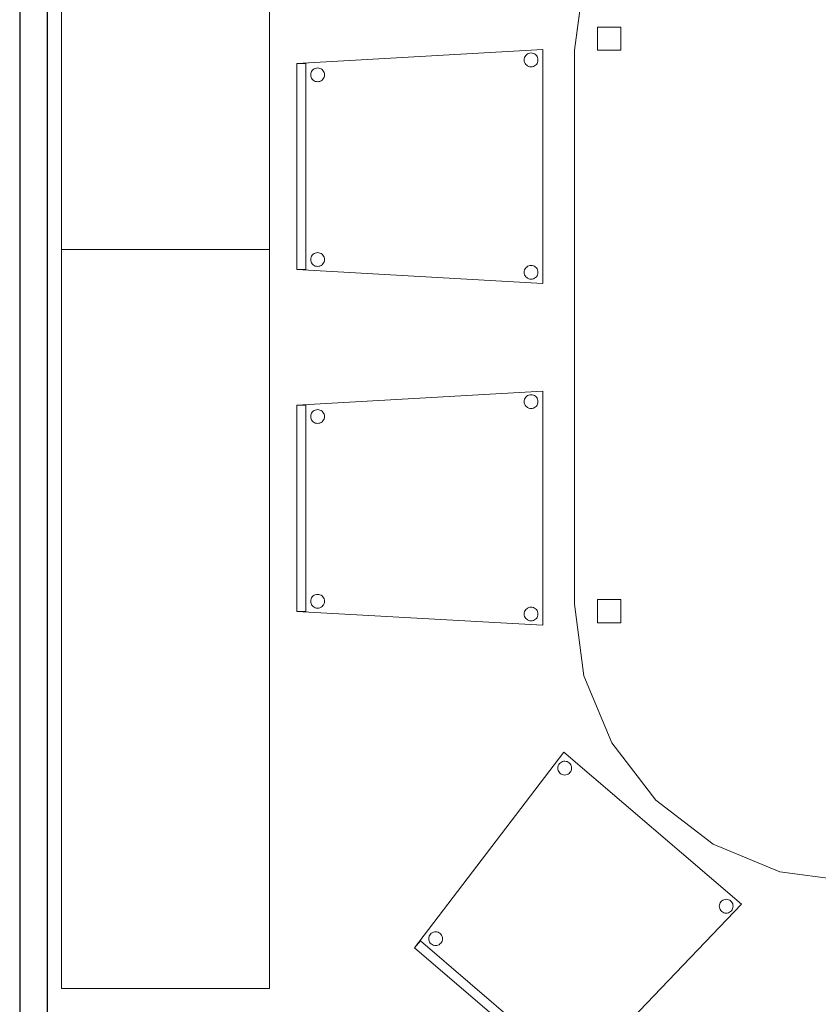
# Model space of a CAD drawing. Header units: metres. Extents: x 391.1 to 430.4, y 12.7 to 28.4.
# Tile 28 of 169: x 406.1 to 407.8, y 14.1 to 16.3. Entities that reach past the tile are written whole.
import ezdxf

# ---------------------------------------------------------------- set-up
doc = ezdxf.new("R2010")
doc.units = ezdxf.units.M
for name, color, linetype, lineweight in [('02_MOBILIARIO', 7, 'Continuous', 18), ('A-DETL-____-MBND', 7, 'Continuous', 18), ('A-WALL-____-MCUT', 7, 'Continuous', 25), ('A-WALL-____-OTLN', 7, 'Continuous', 25), ('Mobiliario', 7, 'Continuous', 18)]:
    doc.layers.add(name, color=color, linetype=linetype, lineweight=lineweight)

# ---------------------------------------------------------------- blocks, each defined once
blk = doc.blocks.new('Family - Mampara PB-155335-02_CLI_AIRE_P0')
at = {"layer": 'A-WALL-____-MCUT', "color": 253, "true_color": 0xaaaaaa}
for p, q in [((6.0081, 0.06), (0.0086, 0.06)), ((0, 0), (6.0081, 0))]:
    blk.add_line(p, q, dxfattribs=at)
at = {"layer": 'A-WALL-____-OTLN', "color": 253, "true_color": 0xaaaaaa}
for p, q in [((6.0081, 0.06), (0.0086, 0.06)), ((0, 0), (6.0081, 0))]:
    blk.add_line(p, q, dxfattribs=at)
at = {"layer": 'A-WALL-____-OTLN', "color": 253, "lineweight": 18, "true_color": 0xaaaaaa}
blk.add_line((0, 0), (6.0081, 0), dxfattribs=at)
blk = doc.blocks.new('Family - Armai 160x45_PB-155543-02_CLI_AIRE_P0')
at = {"layer": '02_MOBILIARIO', "color": 253, "true_color": 0xaaaaaa}
for p, q in [((0, 1.6), (0.45, 1.6)), ((0, 0), (0, 1.6)), ((0.45, 1.6), (0.45, 0)), ((0.45, 0), (0, 0))]:
    blk.add_line(p, q, dxfattribs=at)
at = {"layer": 'Mobiliario', "color": 253, "true_color": 0xaaaaaa}
for p, q in [((0.45, 1.6), (0, 1.6)), ((0, 1.6), (0, 0)), ((0.45, 0), (0.45, 1.6)), ((0, 0), (0.45, 0))]:
    blk.add_line(p, q, dxfattribs=at)
blk = doc.blocks.new('Family - Cadira confident_PB-155624-02_CLI_AIRE_P0')
at = {"layer": 'A-DETL-____-MBND', "color": 253, "true_color": 0xaaaaaa}
for p, q in [((0, 0.4765), (0.5326, 0.5065)), ((0.5326, 0.5065), (0, 0.4765)), ((0.4935, 0.4893), (0.4946, 0.4917)), ((0.4946, 0.4917), (0.4935, 0.4893)), ((0.4946, 0.4917), (0.4961, 0.4938)), ((0.4961, 0.4938), (0.4946, 0.4917)), ((0.4961, 0.4938), (0.4979, 0.4957)), ((0.4979, 0.4957), (0.4961, 0.4938)), ((0.4979, 0.4957), (0.5, 0.4972)), ((0.5, 0.4972), (0.4979, 0.4957)), ((0.5, 0.4972), (0.5024, 0.4983)), ((0.5024, 0.4983), (0.5, 0.4972)), ((0.5024, 0.4983), (0.5049, 0.4989)), ((0.5049, 0.4989), (0.5024, 0.4983)), ((0.5049, 0.4989), (0.5075, 0.4992)), ((0.5075, 0.4992), (0.5049, 0.4989)), ((0.5075, 0.4992), (0.5101, 0.4989)), ((0.5101, 0.4989), (0.5075, 0.4992)), ((0.5101, 0.4989), (0.5126, 0.4983)), ((0.5126, 0.4983), (0.5101, 0.4989)), ((0.5126, 0.4983), (0.515, 0.4972)), ((0.515, 0.4972), (0.5126, 0.4983)), ((0.515, 0.4972), (0.5171, 0.4957)), ((0.5171, 0.4957), (0.515, 0.4972)), ((0.5171, 0.4957), (0.519, 0.4938)), ((0.519, 0.4938), (0.5171, 0.4957)), ((0.519, 0.4938), (0.5204, 0.4917)), ((0.5204, 0.4917), (0.519, 0.4938)), ((0.5204, 0.4917), (0.5215, 0.4893)), ((0.5215, 0.4893), (0.5204, 0.4917)), ((0.5326, 0.5065), (0.5326, 0)), ((0.5326, 0), (0.5326, 0.5065)), ((0, 0.4765), (0.02, 0.4765)), ((0, 0.03), (0, 0.4765)), ((0.02, 0.4765), (0, 0.4765)), ((0, 0.4765), (0, 0.03)), ((0, 0.03), (0, 0.4765)), ((0, 0.4765), (0, 0.03)), ((0.02, 0.4765), (0.02, 0.03)), ((0.02, 0.03), (0.02, 0.4765)), ((0.4926, 0.4842), (0.4928, 0.4868)), ((0.4928, 0.4868), (0.4926, 0.4842)), ((0.4928, 0.4816), (0.4926, 0.4842)), ((0.4926, 0.4842), (0.4928, 0.4816)), ((0.4928, 0.4868), (0.4935, 0.4893)), ((0.4935, 0.4893), (0.4928, 0.4868)), ((0.4935, 0.4791), (0.4928, 0.4816)), ((0.4928, 0.4816), (0.4935, 0.4791)), ((0.4946, 0.4768), (0.4935, 0.4791)), ((0.4935, 0.4791), (0.4946, 0.4768)), ((0.4961, 0.4746), (0.4946, 0.4768)), ((0.4946, 0.4768), (0.4961, 0.4746)), ((0.4979, 0.4728), (0.4961, 0.4746)), ((0.4961, 0.4746), (0.4979, 0.4728)), ((0.5, 0.4713), (0.4979, 0.4728)), ((0.4979, 0.4728), (0.5, 0.4713)), ((0.5024, 0.4702), (0.5, 0.4713)), ((0.5, 0.4713), (0.5024, 0.4702)), ((0.5049, 0.4695), (0.5024, 0.4702)), ((0.5024, 0.4702), (0.5049, 0.4695)), ((0.5075, 0.4693), (0.5049, 0.4695)), ((0.5049, 0.4695), (0.5075, 0.4693)), ((0.5101, 0.4695), (0.5075, 0.4693)), ((0.5075, 0.4693), (0.5101, 0.4695)), ((0.5126, 0.4702), (0.5101, 0.4695)), ((0.5101, 0.4695), (0.5126, 0.4702)), ((0.515, 0.4713), (0.5126, 0.4702)), ((0.5126, 0.4702), (0.515, 0.4713)), ((0.5171, 0.4728), (0.515, 0.4713)), ((0.515, 0.4713), (0.5171, 0.4728)), ((0.519, 0.4746), (0.5171, 0.4728)), ((0.5171, 0.4728), (0.519, 0.4746)), ((0.5204, 0.4768), (0.519, 0.4746)), ((0.519, 0.4746), (0.5204, 0.4768)), ((0.5215, 0.4791), (0.5204, 0.4768)), ((0.5204, 0.4768), (0.5215, 0.4791)), ((0.5215, 0.4893), (0.5222, 0.4868)), ((0.5222, 0.4868), (0.5215, 0.4893)), ((0.5222, 0.4816), (0.5215, 0.4791)), ((0.5215, 0.4791), (0.5222, 0.4816)), ((0.5222, 0.4868), (0.5224, 0.4842)), ((0.5224, 0.4842), (0.5222, 0.4868)), ((0.5224, 0.4842), (0.5222, 0.4816)), ((0.5222, 0.4816), (0.5224, 0.4842)), ((0.0302, 0.4519), (0.0304, 0.4545)), ((0.0304, 0.4545), (0.0302, 0.4519)), ((0.0304, 0.4493), (0.0302, 0.4519)), ((0.0302, 0.4519), (0.0304, 0.4493)), ((0.0304, 0.4545), (0.0311, 0.457)), ((0.0311, 0.457), (0.0304, 0.4545)), ((0.0311, 0.4468), (0.0304, 0.4493)), ((0.0304, 0.4493), (0.0311, 0.4468)), ((0.0311, 0.457), (0.0322, 0.4593)), ((0.0322, 0.4593), (0.0311, 0.457)), ((0.0322, 0.4593), (0.0337, 0.4615)), ((0.0337, 0.4615), (0.0322, 0.4593)), ((0.0337, 0.4615), (0.0355, 0.4633)), ((0.0355, 0.4633), (0.0337, 0.4615)), ((0.0355, 0.4633), (0.0376, 0.4648)), ((0.0376, 0.4648), (0.0355, 0.4633)), ((0.0376, 0.4648), (0.04, 0.4659)), ((0.04, 0.4659), (0.0376, 0.4648)), ((0.04, 0.4659), (0.0425, 0.4666)), ((0.0425, 0.4666), (0.04, 0.4659)), ((0.0425, 0.4666), (0.0451, 0.4668)), ((0.0451, 0.4668), (0.0425, 0.4666)), ((0.0451, 0.4668), (0.0477, 0.4666)), ((0.0477, 0.4666), (0.0451, 0.4668)), ((0.0477, 0.4666), (0.0502, 0.4659)), ((0.0502, 0.4659), (0.0477, 0.4666)), ((0.0502, 0.4659), (0.0526, 0.4648)), ((0.0526, 0.4648), (0.0502, 0.4659)), ((0.0526, 0.4648), (0.0547, 0.4633)), ((0.0547, 0.4633), (0.0526, 0.4648)), ((0.0547, 0.4633), (0.0565, 0.4615)), ((0.0565, 0.4615), (0.0547, 0.4633)), ((0.0565, 0.4615), (0.058, 0.4593)), ((0.058, 0.4593), (0.0565, 0.4615)), ((0.058, 0.4593), (0.0591, 0.457)), ((0.0591, 0.457), (0.058, 0.4593)), ((0.0591, 0.457), (0.0598, 0.4545)), ((0.0598, 0.4545), (0.0591, 0.457)), ((0.0598, 0.4493), (0.0591, 0.4468)), ((0.0591, 0.4468), (0.0598, 0.4493)), ((0.0598, 0.4545), (0.06, 0.4519)), ((0.06, 0.4519), (0.0598, 0.4545)), ((0.06, 0.4519), (0.0598, 0.4493)), ((0.0598, 0.4493), (0.06, 0.4519)), ((0.0322, 0.4444), (0.0311, 0.4468)), ((0.0311, 0.4468), (0.0322, 0.4444)), ((0.0337, 0.4423), (0.0322, 0.4444)), ((0.0322, 0.4444), (0.0337, 0.4423)), ((0.0355, 0.4404), (0.0337, 0.4423)), ((0.0337, 0.4423), (0.0355, 0.4404)), ((0.0376, 0.4389), (0.0355, 0.4404)), ((0.0355, 0.4404), (0.0376, 0.4389)), ((0.04, 0.4378), (0.0376, 0.4389)), ((0.0376, 0.4389), (0.04, 0.4378)), ((0.0425, 0.4372), (0.04, 0.4378)), ((0.04, 0.4378), (0.0425, 0.4372)), ((0.0451, 0.4369), (0.0425, 0.4372)), ((0.0425, 0.4372), (0.0451, 0.4369)), ((0.0477, 0.4372), (0.0451, 0.4369)), ((0.0451, 0.4369), (0.0477, 0.4372)), ((0.0502, 0.4378), (0.0477, 0.4372)), ((0.0477, 0.4372), (0.0502, 0.4378)), ((0.0526, 0.4389), (0.0502, 0.4378)), ((0.0502, 0.4378), (0.0526, 0.4389)), ((0.0547, 0.4404), (0.0526, 0.4389)), ((0.0526, 0.4389), (0.0547, 0.4404)), ((0.0565, 0.4423), (0.0547, 0.4404)), ((0.0547, 0.4404), (0.0565, 0.4423)), ((0.058, 0.4444), (0.0565, 0.4423)), ((0.0565, 0.4423), (0.058, 0.4444)), ((0.0591, 0.4468), (0.058, 0.4444)), ((0.058, 0.4444), (0.0591, 0.4468)), ((0.0355, 0.0633), (0.0376, 0.0648)), ((0.0376, 0.0648), (0.0355, 0.0633)), ((0.0376, 0.0648), (0.04, 0.0659)), ((0.04, 0.0659), (0.0376, 0.0648)), ((0.04, 0.0659), (0.0425, 0.0666)), ((0.0425, 0.0666), (0.04, 0.0659)), ((0.0425, 0.0666), (0.0451, 0.0668)), ((0.0451, 0.0668), (0.0425, 0.0666)), ((0.0451, 0.0668), (0.0477, 0.0666)), ((0.0477, 0.0666), (0.0451, 0.0668)), ((0.0477, 0.0666), (0.0502, 0.0659)), ((0.0502, 0.0659), (0.0477, 0.0666)), ((0.0502, 0.0659), (0.0526, 0.0648)), ((0.0526, 0.0648), (0.0502, 0.0659)), ((0.0526, 0.0648), (0.0547, 0.0633)), ((0.0547, 0.0633), (0.0526, 0.0648)), ((0.0302, 0.0519), (0.0304, 0.0545)), ((0.0304, 0.0545), (0.0302, 0.0519)), ((0.0304, 0.0493), (0.0302, 0.0519)), ((0.0302, 0.0519), (0.0304, 0.0493)), ((0.0304, 0.0545), (0.0311, 0.057)), ((0.0311, 0.057), (0.0304, 0.0545)), ((0.0311, 0.0468), (0.0304, 0.0493)), ((0.0304, 0.0493), (0.0311, 0.0468)), ((0.0311, 0.057), (0.0322, 0.0593)), ((0.0322, 0.0593), (0.0311, 0.057)), ((0.0322, 0.0444), (0.0311, 0.0468)), ((0.0311, 0.0468), (0.0322, 0.0444)), ((0.0322, 0.0593), (0.0337, 0.0615)), ((0.0337, 0.0615), (0.0322, 0.0593)), ((0.0337, 0.0423), (0.0322, 0.0444)), ((0.0322, 0.0444), (0.0337, 0.0423)), ((0.0337, 0.0615), (0.0355, 0.0633)), ((0.0355, 0.0633), (0.0337, 0.0615)), ((0.0547, 0.0633), (0.0565, 0.0615)), ((0.0565, 0.0615), (0.0547, 0.0633)), ((0.0565, 0.0615), (0.058, 0.0593)), ((0.058, 0.0593), (0.0565, 0.0615)), ((0.058, 0.0444), (0.0565, 0.0423)), ((0.0565, 0.0423), (0.058, 0.0444)), ((0.058, 0.0593), (0.0591, 0.057)), ((0.0591, 0.057), (0.058, 0.0593)), ((0.0591, 0.0468), (0.058, 0.0444)), ((0.058, 0.0444), (0.0591, 0.0468)), ((0.0591, 0.057), (0.0598, 0.0545)), ((0.0598, 0.0545), (0.0591, 0.057)), ((0.0598, 0.0493), (0.0591, 0.0468)), ((0.0591, 0.0468), (0.0598, 0.0493)), ((0.0598, 0.0545), (0.06, 0.0519)), ((0.06, 0.0519), (0.0598, 0.0545)), ((0.06, 0.0519), (0.0598, 0.0493)), ((0.0598, 0.0493), (0.06, 0.0519)), ((0.02, 0.03), (0, 0.03)), ((0, 0.03), (0.02, 0.03)), ((0.5326, 0), (0, 0.03)), ((0, 0.03), (0.5326, 0)), ((0.0355, 0.0404), (0.0337, 0.0423)), ((0.0337, 0.0423), (0.0355, 0.0404)), ((0.0376, 0.0389), (0.0355, 0.0404)), ((0.0355, 0.0404), (0.0376, 0.0389)), ((0.04, 0.0378), (0.0376, 0.0389)), ((0.0376, 0.0389), (0.04, 0.0378)), ((0.0425, 0.0372), (0.04, 0.0378)), ((0.04, 0.0378), (0.0425, 0.0372)), ((0.0451, 0.0369), (0.0425, 0.0372)), ((0.0425, 0.0372), (0.0451, 0.0369)), ((0.0477, 0.0372), (0.0451, 0.0369)), ((0.0451, 0.0369), (0.0477, 0.0372)), ((0.0502, 0.0378), (0.0477, 0.0372)), ((0.0477, 0.0372), (0.0502, 0.0378)), ((0.0526, 0.0389), (0.0502, 0.0378)), ((0.0502, 0.0378), (0.0526, 0.0389)), ((0.0547, 0.0404), (0.0526, 0.0389)), ((0.0526, 0.0389), (0.0547, 0.0404)), ((0.0565, 0.0423), (0.0547, 0.0404)), ((0.0547, 0.0404), (0.0565, 0.0423)), ((0.4926, 0.0242), (0.4928, 0.0268)), ((0.4928, 0.0268), (0.4926, 0.0242)), ((0.4928, 0.0216), (0.4926, 0.0242)), ((0.4926, 0.0242), (0.4928, 0.0216)), ((0.4928, 0.0268), (0.4935, 0.0293)), ((0.4935, 0.0293), (0.4928, 0.0268)), ((0.4935, 0.0191), (0.4928, 0.0216)), ((0.4928, 0.0216), (0.4935, 0.0191)), ((0.4935, 0.0293), (0.4946, 0.0317)), ((0.4946, 0.0317), (0.4935, 0.0293)), ((0.4946, 0.0317), (0.4961, 0.0338)), ((0.4961, 0.0338), (0.4946, 0.0317)), ((0.4961, 0.0338), (0.4979, 0.0357)), ((0.4979, 0.0357), (0.4961, 0.0338)), ((0.4979, 0.0357), (0.5, 0.0372)), ((0.5, 0.0372), (0.4979, 0.0357)), ((0.5, 0.0372), (0.5024, 0.0383)), ((0.5024, 0.0383), (0.5, 0.0372)), ((0.5024, 0.0383), (0.5049, 0.0389)), ((0.5049, 0.0389), (0.5024, 0.0383)), ((0.5049, 0.0389), (0.5075, 0.0392)), ((0.5075, 0.0392), (0.5049, 0.0389)), ((0.5075, 0.0392), (0.5101, 0.0389)), ((0.5101, 0.0389), (0.5075, 0.0392)), ((0.5101, 0.0389), (0.5126, 0.0383)), ((0.5126, 0.0383), (0.5101, 0.0389)), ((0.5126, 0.0383), (0.515, 0.0372)), ((0.515, 0.0372), (0.5126, 0.0383)), ((0.515, 0.0372), (0.5171, 0.0357)), ((0.5171, 0.0357), (0.515, 0.0372)), ((0.5171, 0.0357), (0.519, 0.0338)), ((0.519, 0.0338), (0.5171, 0.0357)), ((0.519, 0.0338), (0.5204, 0.0317)), ((0.5204, 0.0317), (0.519, 0.0338)), ((0.5204, 0.0317), (0.5215, 0.0293)), ((0.5215, 0.0293), (0.5204, 0.0317)), ((0.5215, 0.0293), (0.5222, 0.0268)), ((0.5222, 0.0268), (0.5215, 0.0293)), ((0.5222, 0.0216), (0.5215, 0.0191)), ((0.5215, 0.0191), (0.5222, 0.0216)), ((0.5222, 0.0268), (0.5224, 0.0242)), ((0.5224, 0.0242), (0.5222, 0.0268)), ((0.5224, 0.0242), (0.5222, 0.0216)), ((0.5222, 0.0216), (0.5224, 0.0242)), ((0.4946, 0.0168), (0.4935, 0.0191)), ((0.4935, 0.0191), (0.4946, 0.0168)), ((0.4961, 0.0146), (0.4946, 0.0168)), ((0.4946, 0.0168), (0.4961, 0.0146)), ((0.4979, 0.0128), (0.4961, 0.0146)), ((0.4961, 0.0146), (0.4979, 0.0128)), ((0.5, 0.0113), (0.4979, 0.0128)), ((0.4979, 0.0128), (0.5, 0.0113)), ((0.5024, 0.0102), (0.5, 0.0113)), ((0.5, 0.0113), (0.5024, 0.0102)), ((0.5049, 0.0095), (0.5024, 0.0102)), ((0.5024, 0.0102), (0.5049, 0.0095)), ((0.5075, 0.0093), (0.5049, 0.0095)), ((0.5049, 0.0095), (0.5075, 0.0093)), ((0.5101, 0.0095), (0.5075, 0.0093)), ((0.5075, 0.0093), (0.5101, 0.0095)), ((0.5126, 0.0102), (0.5101, 0.0095)), ((0.5101, 0.0095), (0.5126, 0.0102)), ((0.515, 0.0113), (0.5126, 0.0102)), ((0.5126, 0.0102), (0.515, 0.0113)), ((0.5171, 0.0128), (0.515, 0.0113)), ((0.515, 0.0113), (0.5171, 0.0128)), ((0.519, 0.0146), (0.5171, 0.0128)), ((0.5171, 0.0128), (0.519, 0.0146)), ((0.5204, 0.0168), (0.519, 0.0146)), ((0.519, 0.0146), (0.5204, 0.0168)), ((0.5215, 0.0191), (0.5204, 0.0168)), ((0.5204, 0.0168), (0.5215, 0.0191))]:
    blk.add_line(p, q, dxfattribs=at)
blk = doc.blocks.new('Family - Taula 240X120_PB-155700-02_CLI_AIRE_P0')
at = {"layer": 'A-DETL-____-MBND', "color": 253, "true_color": 0xaaaaaa}
for p, q in [((0.4447, 2.3795), (0.5999, 2.3999)), ((0.5999, 2.3999), (0.4447, 2.3795)), ((0.5999, 2.3999), (0.7552, 2.3795)), ((0.7552, 2.3795), (0.5999, 2.3999)), ((0.3, 2.3195), (0.4447, 2.3795)), ((0.4447, 2.3795), (0.3, 2.3195)), ((0.7552, 2.3795), (0.8999, 2.3195)), ((0.8999, 2.3195), (0.7552, 2.3795)), ((0.1757, 2.2242), (0.3, 2.3195)), ((0.3, 2.3195), (0.1757, 2.2242)), ((0.8999, 2.3195), (1.0242, 2.2242)), ((1.0242, 2.2242), (0.8999, 2.3195)), ((0.0804, 2.0999), (0.1757, 2.2242)), ((0.1757, 2.2242), (0.0804, 2.0999)), ((1.0242, 2.2242), (1.1195, 2.0999)), ((1.1195, 2.0999), (1.0242, 2.2242)), ((0.0204, 1.9552), (0.0804, 2.0999)), ((0.0804, 2.0999), (0.0204, 1.9552)), ((1.1195, 2.0999), (1.1795, 1.9552)), ((1.1795, 1.9552), (1.1195, 2.0999)), ((0, 1.7999), (0.0204, 1.9552)), ((0.0204, 1.9552), (0, 1.7999)), ((1.1795, 1.9552), (1.1999, 1.7999)), ((1.1999, 1.7999), (1.1795, 1.9552)), ((0.05, 1.7999), (0.05, 1.8499)), ((0.05, 1.8499), (0.1, 1.8499)), ((0.05, 1.8499), (0.05, 1.7999)), ((0.1, 1.8499), (0.05, 1.8499)), ((0.1, 1.8499), (0.1, 1.7999)), ((0.1, 1.7999), (0.1, 1.8499)), ((1.0978, 1.7999), (1.0978, 1.8499)), ((1.0978, 1.8499), (1.1478, 1.8499)), ((1.0978, 1.8499), (1.0978, 1.7999)), ((1.1478, 1.8499), (1.0978, 1.8499)), ((1.1478, 1.8499), (1.1478, 1.7999)), ((1.1478, 1.7999), (1.1478, 1.8499)), ((0, 0.5999), (0, 1.7999)), ((0, 1.7999), (0, 0.5999)), ((0.1, 1.7999), (0.05, 1.7999)), ((0.05, 1.7999), (0.1, 1.7999)), ((1.1478, 1.7999), (1.0978, 1.7999)), ((1.0978, 1.7999), (1.1478, 1.7999)), ((1.1999, 1.7999), (1.1999, 0.5999)), ((1.1999, 0.5999), (1.1999, 1.7999)), ((0.0204, 0.4447), (0, 0.5999)), ((0, 0.5999), (0.0204, 0.4447)), ((0.05, 0.6099), (0.1, 0.6099)), ((0.05, 0.5599), (0.05, 0.6099)), ((0.1, 0.6099), (0.05, 0.6099)), ((0.05, 0.6099), (0.05, 0.5599)), ((0.1, 0.6099), (0.1, 0.5599)), ((0.1, 0.5599), (0.1, 0.6099)), ((1.0978, 0.6099), (1.1478, 0.6099)), ((1.0978, 0.5599), (1.0978, 0.6099)), ((1.1478, 0.6099), (1.0978, 0.6099)), ((1.0978, 0.6099), (1.0978, 0.5599)), ((1.1478, 0.6099), (1.1478, 0.5599)), ((1.1478, 0.5599), (1.1478, 0.6099)), ((1.1999, 0.5999), (1.1795, 0.4447)), ((1.1795, 0.4447), (1.1999, 0.5999)), ((0.1, 0.5599), (0.05, 0.5599)), ((0.05, 0.5599), (0.1, 0.5599)), ((1.1478, 0.5599), (1.0978, 0.5599)), ((1.0978, 0.5599), (1.1478, 0.5599)), ((0.0804, 0.3), (0.0204, 0.4447)), ((0.0204, 0.4447), (0.0804, 0.3)), ((1.1795, 0.4447), (1.1195, 0.3)), ((1.1195, 0.3), (1.1795, 0.4447)), ((0.1757, 0.1757), (0.0804, 0.3)), ((0.0804, 0.3), (0.1757, 0.1757)), ((1.1195, 0.3), (1.0242, 0.1757)), ((1.0242, 0.1757), (1.1195, 0.3)), ((0.3, 0.0804), (0.1757, 0.1757)), ((0.1757, 0.1757), (0.3, 0.0804)), ((1.0242, 0.1757), (0.8999, 0.0804)), ((0.8999, 0.0804), (1.0242, 0.1757)), ((0.4447, 0.0204), (0.3, 0.0804)), ((0.3, 0.0804), (0.4447, 0.0204)), ((0.8999, 0.0804), (0.7552, 0.0204)), ((0.7552, 0.0204), (0.8999, 0.0804)), ((0.5999, 0), (0.4447, 0.0204)), ((0.4447, 0.0204), (0.5999, 0)), ((0.7552, 0.0204), (0.5999, 0)), ((0.5999, 0), (0.7552, 0.0204))]:
    blk.add_line(p, q, dxfattribs=at)
blk = doc.blocks.new('Family - Cadira confident_PB-155704-02_CLI_AIRE_P0')
at = {"layer": 'A-DETL-____-MBND', "color": 253, "true_color": 0xaaaaaa}
for p, q in [((0, 0.4765), (0.5326, 0.5065)), ((0.5326, 0.5065), (0, 0.4765)), ((0.4935, 0.4893), (0.4946, 0.4917)), ((0.4946, 0.4917), (0.4935, 0.4893)), ((0.4946, 0.4917), (0.4961, 0.4938)), ((0.4961, 0.4938), (0.4946, 0.4917)), ((0.4961, 0.4938), (0.4979, 0.4957)), ((0.4979, 0.4957), (0.4961, 0.4938)), ((0.4979, 0.4957), (0.5, 0.4972)), ((0.5, 0.4972), (0.4979, 0.4957)), ((0.5, 0.4972), (0.5024, 0.4983)), ((0.5024, 0.4983), (0.5, 0.4972)), ((0.5024, 0.4983), (0.5049, 0.4989)), ((0.5049, 0.4989), (0.5024, 0.4983)), ((0.5049, 0.4989), (0.5075, 0.4992)), ((0.5075, 0.4992), (0.5049, 0.4989)), ((0.5075, 0.4992), (0.5101, 0.4989)), ((0.5101, 0.4989), (0.5075, 0.4992)), ((0.5101, 0.4989), (0.5126, 0.4983)), ((0.5126, 0.4983), (0.5101, 0.4989)), ((0.5126, 0.4983), (0.515, 0.4972)), ((0.515, 0.4972), (0.5126, 0.4983)), ((0.515, 0.4972), (0.5171, 0.4957)), ((0.5171, 0.4957), (0.515, 0.4972)), ((0.5171, 0.4957), (0.519, 0.4938)), ((0.519, 0.4938), (0.5171, 0.4957)), ((0.519, 0.4938), (0.5204, 0.4917)), ((0.5204, 0.4917), (0.519, 0.4938)), ((0.5204, 0.4917), (0.5215, 0.4893)), ((0.5215, 0.4893), (0.5204, 0.4917)), ((0.5326, 0.5065), (0.5326, 0)), ((0.5326, 0), (0.5326, 0.5065)), ((0, 0.4765), (0.02, 0.4765)), ((0, 0.03), (0, 0.4765)), ((0.02, 0.4765), (0, 0.4765)), ((0, 0.4765), (0, 0.03)), ((0, 0.03), (0, 0.4765)), ((0, 0.4765), (0, 0.03)), ((0.02, 0.4765), (0.02, 0.03)), ((0.02, 0.03), (0.02, 0.4765)), ((0.4926, 0.4842), (0.4928, 0.4868)), ((0.4928, 0.4868), (0.4926, 0.4842)), ((0.4928, 0.4816), (0.4926, 0.4842)), ((0.4926, 0.4842), (0.4928, 0.4816)), ((0.4928, 0.4868), (0.4935, 0.4893)), ((0.4935, 0.4893), (0.4928, 0.4868)), ((0.4935, 0.4791), (0.4928, 0.4816)), ((0.4928, 0.4816), (0.4935, 0.4791)), ((0.4946, 0.4768), (0.4935, 0.4791)), ((0.4935, 0.4791), (0.4946, 0.4768)), ((0.4961, 0.4746), (0.4946, 0.4768)), ((0.4946, 0.4768), (0.4961, 0.4746)), ((0.4979, 0.4728), (0.4961, 0.4746)), ((0.4961, 0.4746), (0.4979, 0.4728)), ((0.5, 0.4713), (0.4979, 0.4728)), ((0.4979, 0.4728), (0.5, 0.4713)), ((0.5024, 0.4702), (0.5, 0.4713)), ((0.5, 0.4713), (0.5024, 0.4702)), ((0.5049, 0.4695), (0.5024, 0.4702)), ((0.5024, 0.4702), (0.5049, 0.4695)), ((0.5075, 0.4693), (0.5049, 0.4695)), ((0.5049, 0.4695), (0.5075, 0.4693)), ((0.5101, 0.4695), (0.5075, 0.4693)), ((0.5075, 0.4693), (0.5101, 0.4695)), ((0.5126, 0.4702), (0.5101, 0.4695)), ((0.5101, 0.4695), (0.5126, 0.4702)), ((0.515, 0.4713), (0.5126, 0.4702)), ((0.5126, 0.4702), (0.515, 0.4713)), ((0.5171, 0.4728), (0.515, 0.4713)), ((0.515, 0.4713), (0.5171, 0.4728)), ((0.519, 0.4746), (0.5171, 0.4728)), ((0.5171, 0.4728), (0.519, 0.4746)), ((0.5204, 0.4768), (0.519, 0.4746)), ((0.519, 0.4746), (0.5204, 0.4768)), ((0.5215, 0.4791), (0.5204, 0.4768)), ((0.5204, 0.4768), (0.5215, 0.4791)), ((0.5215, 0.4893), (0.5222, 0.4868)), ((0.5222, 0.4868), (0.5215, 0.4893)), ((0.5222, 0.4816), (0.5215, 0.4791)), ((0.5215, 0.4791), (0.5222, 0.4816)), ((0.5222, 0.4868), (0.5224, 0.4842)), ((0.5224, 0.4842), (0.5222, 0.4868)), ((0.5224, 0.4842), (0.5222, 0.4816)), ((0.5222, 0.4816), (0.5224, 0.4842)), ((0.0302, 0.4519), (0.0304, 0.4545)), ((0.0304, 0.4545), (0.0302, 0.4519)), ((0.0304, 0.4493), (0.0302, 0.4519)), ((0.0302, 0.4519), (0.0304, 0.4493)), ((0.0304, 0.4545), (0.0311, 0.457)), ((0.0311, 0.457), (0.0304, 0.4545)), ((0.0311, 0.4468), (0.0304, 0.4493)), ((0.0304, 0.4493), (0.0311, 0.4468)), ((0.0311, 0.457), (0.0322, 0.4593)), ((0.0322, 0.4593), (0.0311, 0.457)), ((0.0322, 0.4593), (0.0337, 0.4615)), ((0.0337, 0.4615), (0.0322, 0.4593)), ((0.0337, 0.4615), (0.0355, 0.4633)), ((0.0355, 0.4633), (0.0337, 0.4615)), ((0.0355, 0.4633), (0.0376, 0.4648)), ((0.0376, 0.4648), (0.0355, 0.4633)), ((0.0376, 0.4648), (0.04, 0.4659)), ((0.04, 0.4659), (0.0376, 0.4648)), ((0.04, 0.4659), (0.0425, 0.4666)), ((0.0425, 0.4666), (0.04, 0.4659)), ((0.0425, 0.4666), (0.0451, 0.4668)), ((0.0451, 0.4668), (0.0425, 0.4666)), ((0.0451, 0.4668), (0.0477, 0.4666)), ((0.0477, 0.4666), (0.0451, 0.4668)), ((0.0477, 0.4666), (0.0502, 0.4659)), ((0.0502, 0.4659), (0.0477, 0.4666)), ((0.0502, 0.4659), (0.0526, 0.4648)), ((0.0526, 0.4648), (0.0502, 0.4659)), ((0.0526, 0.4648), (0.0547, 0.4633)), ((0.0547, 0.4633), (0.0526, 0.4648)), ((0.0547, 0.4633), (0.0565, 0.4615)), ((0.0565, 0.4615), (0.0547, 0.4633)), ((0.0565, 0.4615), (0.058, 0.4593)), ((0.058, 0.4593), (0.0565, 0.4615)), ((0.058, 0.4593), (0.0591, 0.457)), ((0.0591, 0.457), (0.058, 0.4593)), ((0.0591, 0.457), (0.0598, 0.4545)), ((0.0598, 0.4545), (0.0591, 0.457)), ((0.0598, 0.4493), (0.0591, 0.4468)), ((0.0591, 0.4468), (0.0598, 0.4493)), ((0.0598, 0.4545), (0.06, 0.4519)), ((0.06, 0.4519), (0.0598, 0.4545)), ((0.06, 0.4519), (0.0598, 0.4493)), ((0.0598, 0.4493), (0.06, 0.4519)), ((0.0322, 0.4444), (0.0311, 0.4468)), ((0.0311, 0.4468), (0.0322, 0.4444)), ((0.0337, 0.4423), (0.0322, 0.4444)), ((0.0322, 0.4444), (0.0337, 0.4423)), ((0.0355, 0.4404), (0.0337, 0.4423)), ((0.0337, 0.4423), (0.0355, 0.4404)), ((0.0376, 0.4389), (0.0355, 0.4404)), ((0.0355, 0.4404), (0.0376, 0.4389)), ((0.04, 0.4378), (0.0376, 0.4389)), ((0.0376, 0.4389), (0.04, 0.4378)), ((0.0425, 0.4372), (0.04, 0.4378)), ((0.04, 0.4378), (0.0425, 0.4372)), ((0.0451, 0.4369), (0.0425, 0.4372)), ((0.0425, 0.4372), (0.0451, 0.4369)), ((0.0477, 0.4372), (0.0451, 0.4369)), ((0.0451, 0.4369), (0.0477, 0.4372)), ((0.0502, 0.4378), (0.0477, 0.4372)), ((0.0477, 0.4372), (0.0502, 0.4378)), ((0.0526, 0.4389), (0.0502, 0.4378)), ((0.0502, 0.4378), (0.0526, 0.4389)), ((0.0547, 0.4404), (0.0526, 0.4389)), ((0.0526, 0.4389), (0.0547, 0.4404)), ((0.0565, 0.4423), (0.0547, 0.4404)), ((0.0547, 0.4404), (0.0565, 0.4423)), ((0.058, 0.4444), (0.0565, 0.4423)), ((0.0565, 0.4423), (0.058, 0.4444)), ((0.0591, 0.4468), (0.058, 0.4444)), ((0.058, 0.4444), (0.0591, 0.4468)), ((0.0355, 0.0633), (0.0376, 0.0648)), ((0.0376, 0.0648), (0.0355, 0.0633)), ((0.0376, 0.0648), (0.04, 0.0659)), ((0.04, 0.0659), (0.0376, 0.0648)), ((0.04, 0.0659), (0.0425, 0.0666)), ((0.0425, 0.0666), (0.04, 0.0659)), ((0.0425, 0.0666), (0.0451, 0.0668)), ((0.0451, 0.0668), (0.0425, 0.0666)), ((0.0451, 0.0668), (0.0477, 0.0666)), ((0.0477, 0.0666), (0.0451, 0.0668)), ((0.0477, 0.0666), (0.0502, 0.0659)), ((0.0502, 0.0659), (0.0477, 0.0666)), ((0.0502, 0.0659), (0.0526, 0.0648)), ((0.0526, 0.0648), (0.0502, 0.0659)), ((0.0526, 0.0648), (0.0547, 0.0633)), ((0.0547, 0.0633), (0.0526, 0.0648)), ((0.0302, 0.0519), (0.0304, 0.0545)), ((0.0304, 0.0545), (0.0302, 0.0519)), ((0.0304, 0.0493), (0.0302, 0.0519)), ((0.0302, 0.0519), (0.0304, 0.0493)), ((0.0304, 0.0545), (0.0311, 0.057)), ((0.0311, 0.057), (0.0304, 0.0545)), ((0.0311, 0.0468), (0.0304, 0.0493)), ((0.0304, 0.0493), (0.0311, 0.0468)), ((0.0311, 0.057), (0.0322, 0.0593)), ((0.0322, 0.0593), (0.0311, 0.057)), ((0.0322, 0.0444), (0.0311, 0.0468)), ((0.0311, 0.0468), (0.0322, 0.0444)), ((0.0322, 0.0593), (0.0337, 0.0615)), ((0.0337, 0.0615), (0.0322, 0.0593)), ((0.0337, 0.0423), (0.0322, 0.0444)), ((0.0322, 0.0444), (0.0337, 0.0423)), ((0.0337, 0.0615), (0.0355, 0.0633)), ((0.0355, 0.0633), (0.0337, 0.0615)), ((0.0547, 0.0633), (0.0565, 0.0615)), ((0.0565, 0.0615), (0.0547, 0.0633)), ((0.0565, 0.0615), (0.058, 0.0593)), ((0.058, 0.0593), (0.0565, 0.0615)), ((0.058, 0.0444), (0.0565, 0.0423)), ((0.0565, 0.0423), (0.058, 0.0444)), ((0.058, 0.0593), (0.0591, 0.057)), ((0.0591, 0.057), (0.058, 0.0593)), ((0.0591, 0.0468), (0.058, 0.0444)), ((0.058, 0.0444), (0.0591, 0.0468)), ((0.0591, 0.057), (0.0598, 0.0545)), ((0.0598, 0.0545), (0.0591, 0.057)), ((0.0598, 0.0493), (0.0591, 0.0468)), ((0.0591, 0.0468), (0.0598, 0.0493)), ((0.0598, 0.0545), (0.06, 0.0519)), ((0.06, 0.0519), (0.0598, 0.0545)), ((0.06, 0.0519), (0.0598, 0.0493)), ((0.0598, 0.0493), (0.06, 0.0519)), ((0.02, 0.03), (0, 0.03)), ((0, 0.03), (0.02, 0.03)), ((0.5326, 0), (0, 0.03)), ((0, 0.03), (0.5326, 0)), ((0.0355, 0.0404), (0.0337, 0.0423)), ((0.0337, 0.0423), (0.0355, 0.0404)), ((0.0376, 0.0389), (0.0355, 0.0404)), ((0.0355, 0.0404), (0.0376, 0.0389)), ((0.04, 0.0378), (0.0376, 0.0389)), ((0.0376, 0.0389), (0.04, 0.0378)), ((0.0425, 0.0372), (0.04, 0.0378)), ((0.04, 0.0378), (0.0425, 0.0372)), ((0.0451, 0.0369), (0.0425, 0.0372)), ((0.0425, 0.0372), (0.0451, 0.0369)), ((0.0477, 0.0372), (0.0451, 0.0369)), ((0.0451, 0.0369), (0.0477, 0.0372)), ((0.0502, 0.0378), (0.0477, 0.0372)), ((0.0477, 0.0372), (0.0502, 0.0378)), ((0.0526, 0.0389), (0.0502, 0.0378)), ((0.0502, 0.0378), (0.0526, 0.0389)), ((0.0547, 0.0404), (0.0526, 0.0389)), ((0.0526, 0.0389), (0.0547, 0.0404)), ((0.0565, 0.0423), (0.0547, 0.0404)), ((0.0547, 0.0404), (0.0565, 0.0423)), ((0.4926, 0.0242), (0.4928, 0.0268)), ((0.4928, 0.0268), (0.4926, 0.0242)), ((0.4928, 0.0216), (0.4926, 0.0242)), ((0.4926, 0.0242), (0.4928, 0.0216)), ((0.4928, 0.0268), (0.4935, 0.0293)), ((0.4935, 0.0293), (0.4928, 0.0268)), ((0.4935, 0.0191), (0.4928, 0.0216)), ((0.4928, 0.0216), (0.4935, 0.0191)), ((0.4935, 0.0293), (0.4946, 0.0317)), ((0.4946, 0.0317), (0.4935, 0.0293)), ((0.4946, 0.0317), (0.4961, 0.0338)), ((0.4961, 0.0338), (0.4946, 0.0317)), ((0.4961, 0.0338), (0.4979, 0.0357)), ((0.4979, 0.0357), (0.4961, 0.0338)), ((0.4979, 0.0357), (0.5, 0.0372)), ((0.5, 0.0372), (0.4979, 0.0357)), ((0.5, 0.0372), (0.5024, 0.0383)), ((0.5024, 0.0383), (0.5, 0.0372)), ((0.5024, 0.0383), (0.5049, 0.0389)), ((0.5049, 0.0389), (0.5024, 0.0383)), ((0.5049, 0.0389), (0.5075, 0.0392)), ((0.5075, 0.0392), (0.5049, 0.0389)), ((0.5075, 0.0392), (0.5101, 0.0389)), ((0.5101, 0.0389), (0.5075, 0.0392)), ((0.5101, 0.0389), (0.5126, 0.0383)), ((0.5126, 0.0383), (0.5101, 0.0389)), ((0.5126, 0.0383), (0.515, 0.0372)), ((0.515, 0.0372), (0.5126, 0.0383)), ((0.515, 0.0372), (0.5171, 0.0357)), ((0.5171, 0.0357), (0.515, 0.0372)), ((0.5171, 0.0357), (0.519, 0.0338)), ((0.519, 0.0338), (0.5171, 0.0357)), ((0.519, 0.0338), (0.5204, 0.0317)), ((0.5204, 0.0317), (0.519, 0.0338)), ((0.5204, 0.0317), (0.5215, 0.0293)), ((0.5215, 0.0293), (0.5204, 0.0317)), ((0.5215, 0.0293), (0.5222, 0.0268)), ((0.5222, 0.0268), (0.5215, 0.0293)), ((0.5222, 0.0216), (0.5215, 0.0191)), ((0.5215, 0.0191), (0.5222, 0.0216)), ((0.5222, 0.0268), (0.5224, 0.0242)), ((0.5224, 0.0242), (0.5222, 0.0268)), ((0.5224, 0.0242), (0.5222, 0.0216)), ((0.5222, 0.0216), (0.5224, 0.0242)), ((0.4946, 0.0168), (0.4935, 0.0191)), ((0.4935, 0.0191), (0.4946, 0.0168)), ((0.4961, 0.0146), (0.4946, 0.0168)), ((0.4946, 0.0168), (0.4961, 0.0146)), ((0.4979, 0.0128), (0.4961, 0.0146)), ((0.4961, 0.0146), (0.4979, 0.0128)), ((0.5, 0.0113), (0.4979, 0.0128)), ((0.4979, 0.0128), (0.5, 0.0113)), ((0.5024, 0.0102), (0.5, 0.0113)), ((0.5, 0.0113), (0.5024, 0.0102)), ((0.5049, 0.0095), (0.5024, 0.0102)), ((0.5024, 0.0102), (0.5049, 0.0095)), ((0.5075, 0.0093), (0.5049, 0.0095)), ((0.5049, 0.0095), (0.5075, 0.0093)), ((0.5101, 0.0095), (0.5075, 0.0093)), ((0.5075, 0.0093), (0.5101, 0.0095)), ((0.5126, 0.0102), (0.5101, 0.0095)), ((0.5101, 0.0095), (0.5126, 0.0102)), ((0.515, 0.0113), (0.5126, 0.0102)), ((0.5126, 0.0102), (0.515, 0.0113)), ((0.5171, 0.0128), (0.515, 0.0113)), ((0.515, 0.0113), (0.5171, 0.0128)), ((0.519, 0.0146), (0.5171, 0.0128)), ((0.5171, 0.0128), (0.519, 0.0146)), ((0.5204, 0.0168), (0.519, 0.0146)), ((0.519, 0.0146), (0.5204, 0.0168)), ((0.5215, 0.0191), (0.5204, 0.0168)), ((0.5204, 0.0168), (0.5215, 0.0191))]:
    blk.add_line(p, q, dxfattribs=at)
blk = doc.blocks.new('Family - Armai 160x45_PB-155753-02_CLI_AIRE_P0')
at = {"layer": '02_MOBILIARIO', "color": 253, "true_color": 0xaaaaaa}
for p, q in [((0, 1.6), (0.45, 1.6)), ((0, 0), (0, 1.6)), ((0.45, 1.6), (0.45, 0)), ((0.45, 0), (0, 0))]:
    blk.add_line(p, q, dxfattribs=at)
at = {"layer": 'Mobiliario', "color": 253, "true_color": 0xaaaaaa}
for p, q in [((0.45, 1.6), (0, 1.6)), ((0, 1.6), (0, 0)), ((0.45, 0), (0.45, 1.6)), ((0, 0), (0.45, 0))]:
    blk.add_line(p, q, dxfattribs=at)
blk = doc.blocks.new('Family - Cadira confident_PB-155967-02_CLI_AIRE_P0')
at = {"layer": 'A-DETL-____-MBND', "color": 253, "true_color": 0xaaaaaa}
for p, q in [((0, 0.2903), (0.3234, 0.7145)), ((0.3234, 0.7145), (0, 0.2903)), ((0.3234, 0.7145), (0.7083, 0.3852)), ((0.7083, 0.3852), (0.3234, 0.7145)), ((0.3106, 0.6798), (0.3108, 0.6824)), ((0.3108, 0.6824), (0.3106, 0.6798)), ((0.3108, 0.6824), (0.3115, 0.6849)), ((0.3115, 0.6849), (0.3108, 0.6824)), ((0.3115, 0.6849), (0.3127, 0.6873)), ((0.3127, 0.6873), (0.3115, 0.6849)), ((0.3127, 0.6873), (0.3142, 0.6894)), ((0.3142, 0.6894), (0.3127, 0.6873)), ((0.3142, 0.6894), (0.316, 0.6912)), ((0.316, 0.6912), (0.3142, 0.6894)), ((0.316, 0.6912), (0.3182, 0.6927)), ((0.3182, 0.6927), (0.316, 0.6912)), ((0.3182, 0.6927), (0.3206, 0.6937)), ((0.3206, 0.6937), (0.3182, 0.6927)), ((0.3206, 0.6937), (0.3231, 0.6944)), ((0.3231, 0.6944), (0.3206, 0.6937)), ((0.3231, 0.6944), (0.3257, 0.6946)), ((0.3257, 0.6946), (0.3231, 0.6944)), ((0.3257, 0.6946), (0.3283, 0.6943)), ((0.3283, 0.6943), (0.3257, 0.6946)), ((0.3283, 0.6943), (0.3308, 0.6937)), ((0.3308, 0.6937), (0.3283, 0.6943)), ((0.3308, 0.6937), (0.3331, 0.6925)), ((0.3331, 0.6925), (0.3308, 0.6937)), ((0.3331, 0.6925), (0.3352, 0.691)), ((0.3352, 0.691), (0.3331, 0.6925)), ((0.3352, 0.691), (0.3371, 0.6892)), ((0.3371, 0.6892), (0.3352, 0.691)), ((0.3371, 0.6892), (0.3385, 0.687)), ((0.3385, 0.687), (0.3371, 0.6892)), ((0.3385, 0.687), (0.3396, 0.6846)), ((0.3396, 0.6846), (0.3385, 0.687)), ((0.3396, 0.6846), (0.3403, 0.6821)), ((0.3403, 0.6821), (0.3396, 0.6846)), ((0.3108, 0.6772), (0.3106, 0.6798)), ((0.3106, 0.6798), (0.3108, 0.6772)), ((0.3114, 0.6747), (0.3108, 0.6772)), ((0.3108, 0.6772), (0.3114, 0.6747)), ((0.3125, 0.6723), (0.3114, 0.6747)), ((0.3114, 0.6747), (0.3125, 0.6723)), ((0.314, 0.6702), (0.3125, 0.6723)), ((0.3125, 0.6723), (0.314, 0.6702)), ((0.3158, 0.6683), (0.314, 0.6702)), ((0.314, 0.6702), (0.3158, 0.6683)), ((0.3179, 0.6668), (0.3158, 0.6683)), ((0.3158, 0.6683), (0.3179, 0.6668)), ((0.3203, 0.6657), (0.3179, 0.6668)), ((0.3179, 0.6668), (0.3203, 0.6657)), ((0.3228, 0.665), (0.3203, 0.6657)), ((0.3203, 0.6657), (0.3228, 0.665)), ((0.3254, 0.6647), (0.3228, 0.665)), ((0.3228, 0.665), (0.3254, 0.6647)), ((0.328, 0.6649), (0.3254, 0.6647)), ((0.3254, 0.6647), (0.328, 0.6649)), ((0.3305, 0.6656), (0.328, 0.6649)), ((0.328, 0.6649), (0.3305, 0.6656)), ((0.3329, 0.6667), (0.3305, 0.6656)), ((0.3305, 0.6656), (0.3329, 0.6667)), ((0.335, 0.6681), (0.3329, 0.6667)), ((0.3329, 0.6667), (0.335, 0.6681)), ((0.3369, 0.67), (0.335, 0.6681)), ((0.335, 0.6681), (0.3369, 0.67)), ((0.3384, 0.6721), (0.3369, 0.67)), ((0.3369, 0.67), (0.3384, 0.6721)), ((0.3395, 0.6744), (0.3384, 0.6721)), ((0.3384, 0.6721), (0.3395, 0.6744)), ((0.3402, 0.6769), (0.3395, 0.6744)), ((0.3395, 0.6744), (0.3402, 0.6769)), ((0.3405, 0.6795), (0.3402, 0.6769)), ((0.3402, 0.6769), (0.3405, 0.6795)), ((0.3403, 0.6821), (0.3405, 0.6795)), ((0.3405, 0.6795), (0.3403, 0.6821)), ((0.7083, 0.3852), (0.3393, 0)), ((0.3393, 0), (0.7083, 0.3852)), ((0.6604, 0.3834), (0.6611, 0.3859)), ((0.6611, 0.3859), (0.6604, 0.3834)), ((0.6611, 0.3859), (0.6622, 0.3882)), ((0.6622, 0.3882), (0.6611, 0.3859)), ((0.6622, 0.3882), (0.6637, 0.3903)), ((0.6637, 0.3903), (0.6622, 0.3882)), ((0.6637, 0.3903), (0.6656, 0.3922)), ((0.6656, 0.3922), (0.6637, 0.3903)), ((0.6656, 0.3922), (0.6677, 0.3936)), ((0.6677, 0.3936), (0.6656, 0.3922)), ((0.6677, 0.3936), (0.6701, 0.3947)), ((0.6701, 0.3947), (0.6677, 0.3936)), ((0.6701, 0.3947), (0.6726, 0.3954)), ((0.6726, 0.3954), (0.6701, 0.3947)), ((0.6726, 0.3954), (0.6752, 0.3956)), ((0.6752, 0.3956), (0.6726, 0.3954)), ((0.6752, 0.3956), (0.6778, 0.3953)), ((0.6778, 0.3953), (0.6752, 0.3956)), ((0.6778, 0.3953), (0.6803, 0.3946)), ((0.6803, 0.3946), (0.6778, 0.3953)), ((0.6803, 0.3946), (0.6827, 0.3935)), ((0.6827, 0.3935), (0.6803, 0.3946)), ((0.6827, 0.3935), (0.6848, 0.392)), ((0.6848, 0.392), (0.6827, 0.3935)), ((0.6848, 0.392), (0.6866, 0.3901)), ((0.6866, 0.3901), (0.6848, 0.392)), ((0.6866, 0.3901), (0.6881, 0.388)), ((0.6881, 0.388), (0.6866, 0.3901)), ((0.6881, 0.388), (0.6892, 0.3856)), ((0.6892, 0.3856), (0.6881, 0.388)), ((0.6892, 0.3856), (0.6898, 0.3831)), ((0.6898, 0.3831), (0.6892, 0.3856)), ((0.6601, 0.3808), (0.6604, 0.3834)), ((0.6604, 0.3834), (0.6601, 0.3808)), ((0.6603, 0.3782), (0.6601, 0.3808)), ((0.6601, 0.3808), (0.6603, 0.3782)), ((0.661, 0.3757), (0.6603, 0.3782)), ((0.6603, 0.3782), (0.661, 0.3757)), ((0.6621, 0.3733), (0.661, 0.3757)), ((0.661, 0.3757), (0.6621, 0.3733)), ((0.6635, 0.3711), (0.6621, 0.3733)), ((0.6621, 0.3733), (0.6635, 0.3711)), ((0.6654, 0.3693), (0.6635, 0.3711)), ((0.6635, 0.3711), (0.6654, 0.3693)), ((0.6675, 0.3678), (0.6654, 0.3693)), ((0.6654, 0.3693), (0.6675, 0.3678)), ((0.6698, 0.3666), (0.6675, 0.3678)), ((0.6675, 0.3678), (0.6698, 0.3666)), ((0.6723, 0.3659), (0.6698, 0.3666)), ((0.6698, 0.3666), (0.6723, 0.3659)), ((0.6749, 0.3657), (0.6723, 0.3659)), ((0.6723, 0.3659), (0.6749, 0.3657)), ((0.6775, 0.3659), (0.6749, 0.3657)), ((0.6749, 0.3657), (0.6775, 0.3659)), ((0.68, 0.3665), (0.6775, 0.3659)), ((0.6775, 0.3659), (0.68, 0.3665)), ((0.6824, 0.3676), (0.68, 0.3665)), ((0.68, 0.3665), (0.6824, 0.3676)), ((0.6846, 0.3691), (0.6824, 0.3676)), ((0.6824, 0.3676), (0.6846, 0.3691)), ((0.6864, 0.3709), (0.6846, 0.3691)), ((0.6846, 0.3691), (0.6864, 0.3709)), ((0.6879, 0.373), (0.6864, 0.3709)), ((0.6864, 0.3709), (0.6879, 0.373)), ((0.6891, 0.3754), (0.6879, 0.373)), ((0.6879, 0.373), (0.6891, 0.3754)), ((0.6898, 0.3779), (0.6891, 0.3754)), ((0.6891, 0.3754), (0.6898, 0.3779)), ((0.6898, 0.3831), (0.69, 0.3805)), ((0.69, 0.3805), (0.6898, 0.3831)), ((0.69, 0.3805), (0.6898, 0.3779)), ((0.6898, 0.3779), (0.69, 0.3805)), ((0.0331, 0.3179), (0.0346, 0.32)), ((0.0346, 0.32), (0.0331, 0.3179)), ((0.0346, 0.32), (0.0364, 0.3219)), ((0.0364, 0.3219), (0.0346, 0.32)), ((0.0364, 0.3219), (0.0386, 0.3233)), ((0.0386, 0.3233), (0.0364, 0.3219)), ((0.0386, 0.3233), (0.041, 0.3244)), ((0.041, 0.3244), (0.0386, 0.3233)), ((0.041, 0.3244), (0.0435, 0.3251)), ((0.0435, 0.3251), (0.041, 0.3244)), ((0.0435, 0.3251), (0.0461, 0.3253)), ((0.0461, 0.3253), (0.0435, 0.3251)), ((0.0461, 0.3253), (0.0487, 0.325)), ((0.0487, 0.325), (0.0461, 0.3253)), ((0.0487, 0.325), (0.0512, 0.3243)), ((0.0512, 0.3243), (0.0487, 0.325)), ((0.0512, 0.3243), (0.0535, 0.3232)), ((0.0535, 0.3232), (0.0512, 0.3243)), ((0.0535, 0.3232), (0.0556, 0.3217)), ((0.0556, 0.3217), (0.0535, 0.3232)), ((0.0556, 0.3217), (0.0575, 0.3198)), ((0.0575, 0.3198), (0.0556, 0.3217)), ((0, 0.2903), (0.013, 0.3055)), ((0.013, 0.3055), (0, 0.2903)), ((0.013, 0.3055), (0.3523, 0.0152)), ((0.3523, 0.0152), (0.013, 0.3055)), ((0.031, 0.3105), (0.0312, 0.3131)), ((0.0312, 0.3131), (0.031, 0.3105)), ((0.0312, 0.3079), (0.031, 0.3105)), ((0.031, 0.3105), (0.0312, 0.3079)), ((0.0312, 0.3131), (0.0319, 0.3156)), ((0.0319, 0.3156), (0.0312, 0.3131)), ((0.0318, 0.3053), (0.0312, 0.3079)), ((0.0312, 0.3079), (0.0318, 0.3053)), ((0.0329, 0.303), (0.0318, 0.3053)), ((0.0318, 0.3053), (0.0329, 0.303)), ((0.0319, 0.3156), (0.0331, 0.3179)), ((0.0331, 0.3179), (0.0319, 0.3156)), ((0.0344, 0.3008), (0.0329, 0.303)), ((0.0329, 0.303), (0.0344, 0.3008)), ((0.0362, 0.299), (0.0344, 0.3008)), ((0.0344, 0.3008), (0.0362, 0.299)), ((0.0383, 0.2975), (0.0362, 0.299)), ((0.0362, 0.299), (0.0383, 0.2975)), ((0.0554, 0.2988), (0.0533, 0.2973)), ((0.0533, 0.2973), (0.0554, 0.2988)), ((0.0573, 0.3006), (0.0554, 0.2988)), ((0.0554, 0.2988), (0.0573, 0.3006)), ((0.0588, 0.3027), (0.0573, 0.3006)), ((0.0573, 0.3006), (0.0588, 0.3027)), ((0.0575, 0.3198), (0.0589, 0.3177)), ((0.0589, 0.3177), (0.0575, 0.3198)), ((0.0599, 0.3051), (0.0588, 0.3027)), ((0.0588, 0.3027), (0.0599, 0.3051)), ((0.0589, 0.3177), (0.06, 0.3153)), ((0.06, 0.3153), (0.0589, 0.3177)), ((0.0606, 0.3076), (0.0599, 0.3051)), ((0.0599, 0.3051), (0.0606, 0.3076)), ((0.06, 0.3153), (0.0607, 0.3128)), ((0.0607, 0.3128), (0.06, 0.3153)), ((0.0609, 0.3102), (0.0606, 0.3076)), ((0.0606, 0.3076), (0.0609, 0.3102)), ((0.0607, 0.3128), (0.0609, 0.3102)), ((0.0609, 0.3102), (0.0607, 0.3128)), ((0.3393, 0), (0, 0.2903)), ((0, 0.2903), (0.3393, 0)), ((0.3393, 0), (0, 0.2903)), ((0, 0.2903), (0.3393, 0)), ((0.0407, 0.2963), (0.0383, 0.2975)), ((0.0383, 0.2975), (0.0407, 0.2963)), ((0.0432, 0.2956), (0.0407, 0.2963)), ((0.0407, 0.2963), (0.0432, 0.2956)), ((0.0458, 0.2954), (0.0432, 0.2956)), ((0.0432, 0.2956), (0.0458, 0.2954)), ((0.0484, 0.2956), (0.0458, 0.2954)), ((0.0458, 0.2954), (0.0484, 0.2956)), ((0.0509, 0.2962), (0.0484, 0.2956)), ((0.0484, 0.2956), (0.0509, 0.2962)), ((0.0533, 0.2973), (0.0509, 0.2962)), ((0.0509, 0.2962), (0.0533, 0.2973)), ((0.3425, 0.0633), (0.3449, 0.0644)), ((0.3449, 0.0644), (0.3425, 0.0633)), ((0.3449, 0.0644), (0.3474, 0.065)), ((0.3474, 0.065), (0.3449, 0.0644)), ((0.3474, 0.065), (0.35, 0.0652)), ((0.35, 0.0652), (0.3474, 0.065)), ((0.35, 0.0652), (0.3526, 0.065)), ((0.3526, 0.065), (0.35, 0.0652)), ((0.3526, 0.065), (0.3551, 0.0643)), ((0.3551, 0.0643), (0.3526, 0.065)), ((0.3551, 0.0643), (0.3575, 0.0632)), ((0.3575, 0.0632), (0.3551, 0.0643)), ((0.3349, 0.0504), (0.3352, 0.053)), ((0.3352, 0.053), (0.3349, 0.0504)), ((0.3352, 0.0478), (0.3349, 0.0504)), ((0.3349, 0.0504), (0.3352, 0.0478)), ((0.3352, 0.053), (0.3359, 0.0555)), ((0.3359, 0.0555), (0.3352, 0.053)), ((0.3358, 0.0453), (0.3352, 0.0478)), ((0.3352, 0.0478), (0.3358, 0.0453)), ((0.3369, 0.043), (0.3358, 0.0453)), ((0.3358, 0.0453), (0.3369, 0.043)), ((0.3359, 0.0555), (0.337, 0.0579)), ((0.337, 0.0579), (0.3359, 0.0555)), ((0.3384, 0.0408), (0.3369, 0.043)), ((0.3369, 0.043), (0.3384, 0.0408)), ((0.337, 0.0579), (0.3385, 0.06)), ((0.3385, 0.06), (0.337, 0.0579)), ((0.3385, 0.06), (0.3404, 0.0618)), ((0.3404, 0.0618), (0.3385, 0.06)), ((0.3404, 0.0618), (0.3425, 0.0633)), ((0.3425, 0.0633), (0.3404, 0.0618)), ((0.3575, 0.0632), (0.3596, 0.0616)), ((0.3596, 0.0616), (0.3575, 0.0632)), ((0.3596, 0.0616), (0.3614, 0.0598)), ((0.3614, 0.0598), (0.3596, 0.0616)), ((0.3628, 0.0427), (0.3612, 0.0406)), ((0.3612, 0.0406), (0.3628, 0.0427)), ((0.3614, 0.0598), (0.3629, 0.0576)), ((0.3629, 0.0576), (0.3614, 0.0598)), ((0.3639, 0.0451), (0.3628, 0.0427)), ((0.3628, 0.0427), (0.3639, 0.0451)), ((0.3629, 0.0576), (0.364, 0.0553)), ((0.364, 0.0553), (0.3629, 0.0576)), ((0.3646, 0.0476), (0.3639, 0.0451)), ((0.3639, 0.0451), (0.3646, 0.0476)), ((0.364, 0.0553), (0.3646, 0.0528)), ((0.3646, 0.0528), (0.364, 0.0553)), ((0.3646, 0.0528), (0.3648, 0.0502)), ((0.3648, 0.0502), (0.3646, 0.0528)), ((0.3648, 0.0502), (0.3646, 0.0476)), ((0.3646, 0.0476), (0.3648, 0.0502)), ((0.3402, 0.0389), (0.3384, 0.0408)), ((0.3384, 0.0408), (0.3402, 0.0389)), ((0.3423, 0.0374), (0.3402, 0.0389)), ((0.3402, 0.0389), (0.3423, 0.0374)), ((0.3446, 0.0363), (0.3423, 0.0374)), ((0.3423, 0.0374), (0.3446, 0.0363)), ((0.3472, 0.0356), (0.3446, 0.0363)), ((0.3446, 0.0363), (0.3472, 0.0356)), ((0.3497, 0.0354), (0.3472, 0.0356)), ((0.3472, 0.0356), (0.3497, 0.0354)), ((0.3523, 0.0356), (0.3497, 0.0354)), ((0.3497, 0.0354), (0.3523, 0.0356)), ((0.3549, 0.0362), (0.3523, 0.0356)), ((0.3523, 0.0356), (0.3549, 0.0362)), ((0.3572, 0.0373), (0.3549, 0.0362)), ((0.3549, 0.0362), (0.3572, 0.0373)), ((0.3594, 0.0388), (0.3572, 0.0373)), ((0.3572, 0.0373), (0.3594, 0.0388)), ((0.3612, 0.0406), (0.3594, 0.0388)), ((0.3594, 0.0388), (0.3612, 0.0406)), ((0.3523, 0.0152), (0.3393, 0)), ((0.3393, 0), (0.3523, 0.0152))]:
    blk.add_line(p, q, dxfattribs=at)
blk = doc.blocks.new('LONDR55-XX_ZZ-ARQ-CAA-M3D-Londres55_ifc-1-02_CLI_AIRE_P0')
at = {"layer": '02_MOBILIARIO', "color": 253, "lineweight": 18, "true_color": 0xaaaaaa}
for name, p in [('Family - Armai 160x45_PB-155543-02_CLI_AIRE_P0', (406.182, 15.7844)), ('Family - Taula 240X120_PB-155700-02_CLI_AIRE_P0', (407.2928, 14.4165)), ('Family - Cadira confident_PB-155704-02_CLI_AIRE_P0', (406.6912, 15.711)), ('Family - Armai 160x45_PB-155753-02_CLI_AIRE_P0', (406.182, 14.1844)), ('Family - Cadira confident_PB-155624-02_CLI_AIRE_P0', (406.6912, 14.971)), ('Family - Cadira confident_PB-155967-02_CLI_AIRE_P0', (406.946, 13.9818))]:
    blk.add_blockref(name, p, dxfattribs=at)
at = {"layer": 'A-WALL-____-OTLN', "color": 253, "lineweight": 18, "true_color": 0xaaaaaa, "rotation": 270}
blk.add_blockref('Family - Mampara PB-155335-02_CLI_AIRE_P0', (406.0913, 19.2087), dxfattribs=at)

msp = doc.modelspace()

# ---------------------------------------------------------------- block references
at = {"lineweight": 5}
msp.add_blockref('LONDR55-XX_ZZ-ARQ-CAA-M3D-Londres55_ifc-1-02_CLI_AIRE_P0', (0, 0), dxfattribs=at)

doc.saveas('drawing.dxf')
